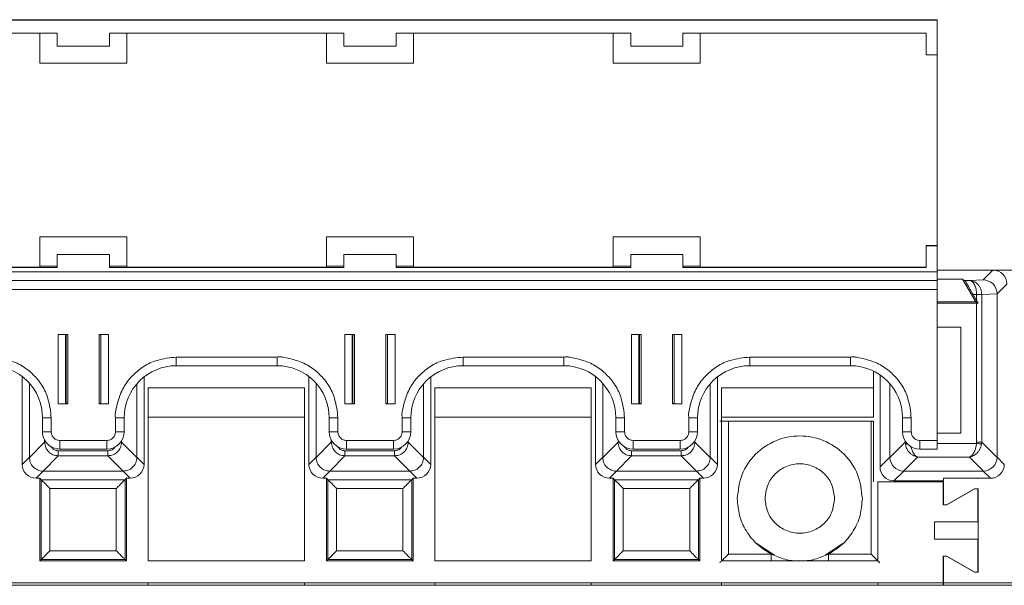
# Model space of a CAD drawing. Header units: millimetres. Extents: x -85 to 520, y 111 to 242.
# Tile 36 of 37: x 412 to 469, y 209 to 242. Entities that reach past the tile are written whole.
import ezdxf

# ---------------------------------------------------------------- set-up
doc = ezdxf.new("R2010")
doc.units = ezdxf.units.MM

msp = doc.modelspace()

# ---------------------------------------------------------------- linework, layer by layer
at = {"color": 7, "linetype": 'Continuous', "lineweight": 15}
for p, q in [((300.711, 242.017), (465.011, 242.017)), ((423.611, 242.036), (408.111, 242.036)), ((423.611, 242.036), (424.611, 242.036)), ((440.111, 242.036), (424.611, 242.036)), ((440.111, 242.036), (441.111, 242.036)), ((456.611, 242.036), (441.111, 242.036)), ((456.611, 242.036), (457.611, 242.036)), ((457.611, 242.036), (465.011, 242.036)), ((465.011, 242.036), (465.011, 242.017)), ((465.011, 242.017), (465.011, 240.017)), ((400.861, 241.267), (414.361, 241.267)), ((413.361, 241.267), (413.361, 239.526)), ((414.361, 240.517), (414.361, 241.267)), ((417.361, 241.267), (430.861, 241.267)), ((417.361, 241.267), (417.361, 240.517)), ((418.361, 239.526), (418.361, 241.267)), ((429.861, 241.267), (429.861, 239.526)), ((430.861, 240.517), (430.861, 241.267)), ((433.861, 241.267), (447.361, 241.267)), ((433.861, 241.267), (433.861, 240.517)), ((434.861, 239.526), (434.861, 241.267)), ((446.361, 241.267), (446.361, 239.526)), ((447.361, 240.517), (447.361, 241.267)), ((450.361, 241.267), (464.361, 241.267)), ((450.361, 241.267), (450.361, 240.517)), ((451.361, 239.526), (451.361, 241.267)), ((464.361, 241.267), (464.361, 240.017)), ((417.361, 240.517), (414.361, 240.517)), ((433.861, 240.517), (430.861, 240.517)), ((450.361, 240.517), (447.361, 240.517)), ((464.361, 240.017), (465.011, 240.017)), ((465.011, 240.017), (465.011, 229.026)), ((413.361, 239.536), (418.361, 239.536)), ((413.361, 239.526), (418.361, 239.526)), ((429.861, 239.536), (434.861, 239.536)), ((429.861, 239.526), (434.861, 239.526)), ((446.361, 239.536), (451.361, 239.536)), ((446.361, 239.526), (451.361, 239.526)), ((418.361, 229.526), (413.361, 229.526)), ((413.361, 229.526), (413.361, 227.776)), ((418.361, 227.776), (418.361, 229.526)), ((434.861, 229.526), (429.861, 229.526)), ((429.861, 229.526), (429.861, 227.776)), ((434.861, 227.776), (434.861, 229.526)), ((451.361, 229.526), (446.361, 229.526)), ((446.361, 229.526), (446.361, 227.776)), ((451.361, 227.776), (451.361, 229.526)), ((465.011, 229.026), (464.361, 229.026)), ((464.361, 229.026), (464.361, 229.018)), ((464.361, 229.018), (464.361, 227.768)), ((465.011, 229.018), (464.361, 229.018)), ((465.011, 229.026), (465.011, 229.018)), ((465.011, 229.018), (465.011, 227.518)), ((414.361, 228.522), (414.361, 228.518)), ((417.361, 228.522), (414.361, 228.522)), ((414.361, 227.768), (414.361, 228.518)), ((414.361, 228.518), (417.361, 228.518)), ((417.361, 228.518), (417.361, 228.522)), ((417.361, 228.518), (417.361, 227.768)), ((430.861, 228.522), (430.861, 228.518)), ((433.861, 228.522), (430.861, 228.522)), ((430.861, 227.768), (430.861, 228.518)), ((430.861, 228.518), (433.861, 228.518)), ((433.861, 228.518), (433.861, 228.522)), ((433.861, 228.518), (433.861, 227.768)), ((447.361, 228.522), (447.361, 228.518)), ((450.361, 228.522), (447.361, 228.522)), ((447.361, 227.768), (447.361, 228.518)), ((447.361, 228.518), (450.361, 228.518)), ((450.361, 228.518), (450.361, 228.522)), ((450.361, 228.518), (450.361, 227.768)), ((413.361, 227.848), (414.361, 227.848)), ((417.361, 227.848), (418.361, 227.848)), ((429.861, 227.848), (430.861, 227.848)), ((433.861, 227.848), (434.861, 227.848)), ((446.361, 227.848), (447.361, 227.848)), ((450.361, 227.848), (451.361, 227.848)), ((300.711, 227.518), (465.011, 227.518)), ((414.361, 227.768), (400.861, 227.768)), ((413.361, 227.776), (401.861, 227.776)), ((430.861, 227.768), (417.361, 227.768)), ((429.861, 227.776), (418.361, 227.776)), ((447.361, 227.768), (433.861, 227.768)), ((446.361, 227.776), (434.861, 227.776)), ((464.361, 227.768), (450.361, 227.768)), ((464.361, 227.776), (451.361, 227.776)), ((468.215, 227.616), (465.011, 227.616)), ((465.011, 227.518), (465.011, 227.013)), ((467.651, 227.051), (468.215, 227.616)), ((468.215, 227.616), (479.015, 227.616)), ((300.711, 227.013), (465.011, 227.013)), ((465.011, 227.011), (300.711, 227.011)), ((465.011, 227.09), (466.468, 227.09)), ((465.011, 227.013), (465.011, 227.011)), ((465.011, 227.011), (465.011, 226.506)), ((467.219, 225.79), (466.468, 227.09)), ((466.468, 227.09), (466.602, 227.013)), ((466.602, 227.013), (466.857, 227.013)), ((466.857, 227.013), (467.651, 227.051)), ((467.017, 226.954), (466.857, 227.013)), ((466.857, 227.013), (467.117, 226.955)), ((469.015, 226.816), (468.45, 226.251)), ((300.711, 226.506), (465.011, 226.506)), ((465.011, 226.506), (465.011, 217.807)), ((467.072, 226.213), (467.273, 225.866)), ((467.072, 226.213), (467.273, 226.213)), ((467.273, 226.213), (467.273, 226.209)), ((467.273, 226.209), (467.273, 225.866)), ((467.568, 226.209), (467.273, 226.209)), ((468.45, 226.251), (467.568, 226.209)), ((467.568, 226.209), (467.568, 226.215)), ((467.568, 226.209), (467.568, 217.714)), ((468.45, 226.251), (468.45, 216.846)), ((467.219, 225.79), (465.011, 225.79)), ((467.273, 225.706), (465.011, 225.706)), ((467.365, 225.706), (467.219, 225.79)), ((467.273, 225.866), (467.365, 225.706)), ((467.273, 225.706), (467.273, 217.714)), ((467.365, 225.706), (467.273, 225.706)), ((414.961, 223.906), (414.411, 223.906)), ((414.411, 223.906), (414.411, 219.907)), ((414.832, 219.917), (414.832, 223.906)), ((414.961, 219.907), (414.961, 223.906)), ((416.761, 223.906), (416.761, 219.907)), ((417.311, 223.906), (416.761, 223.906)), ((416.861, 223.906), (416.861, 219.917)), ((417.311, 219.907), (417.311, 223.906)), ((431.461, 223.906), (430.911, 223.906)), ((430.911, 223.906), (430.911, 219.907)), ((431.332, 219.917), (431.332, 223.906)), ((431.461, 219.907), (431.461, 223.906)), ((433.261, 223.906), (433.261, 219.907)), ((433.811, 223.906), (433.261, 223.906)), ((433.361, 223.906), (433.361, 219.917)), ((433.811, 219.907), (433.811, 223.906)), ((447.961, 223.906), (447.411, 223.906)), ((447.411, 223.906), (447.411, 219.907)), ((447.832, 219.917), (447.832, 223.906)), ((447.961, 219.907), (447.961, 223.906)), ((449.761, 223.906), (449.761, 219.907)), ((450.311, 223.906), (449.761, 223.906)), ((449.861, 223.906), (449.861, 219.917)), ((450.311, 219.907), (450.311, 223.906)), ((465.011, 224.324), (466.368, 224.324)), ((466.368, 224.324), (466.368, 218.227)), ((427.011, 222.606), (421.211, 222.606)), ((421.211, 222.111), (421.211, 222.606)), ((427.011, 222.111), (427.011, 222.606)), ((443.511, 222.606), (437.711, 222.606)), ((437.711, 222.111), (437.711, 222.606)), ((443.511, 222.111), (443.511, 222.606)), ((460.011, 222.606), (454.211, 222.606)), ((454.211, 222.111), (454.211, 222.606)), ((460.011, 222.111), (460.011, 222.606)), ((421.211, 222.111), (427.011, 222.111)), ((437.711, 222.111), (443.511, 222.111)), ((454.211, 222.111), (460.011, 222.111)), ((461.346, 221.797), (461.346, 220.839)), ((412.342, 221.487), (412.342, 216.431)), ((412.751, 216.84), (412.751, 221.107)), ((418.942, 221.074), (418.942, 216.84)), ((419.351, 216.431), (419.351, 221.465)), ((428.842, 221.487), (428.842, 216.431)), ((429.251, 216.84), (429.251, 221.107)), ((435.442, 221.074), (435.442, 216.84)), ((435.851, 216.431), (435.851, 221.465)), ((445.342, 221.487), (445.342, 216.431)), ((445.751, 216.84), (445.751, 221.107)), ((451.942, 221.074), (451.942, 216.84)), ((452.351, 216.431), (452.351, 221.465)), ((461.715, 216.28), (461.715, 221.58)), ((462.28, 216.846), (462.28, 221.072)), ((419.596, 220.839), (419.596, 210.866)), ((428.596, 220.839), (419.596, 220.839)), ((428.596, 210.866), (428.596, 220.839)), ((445.096, 220.839), (436.096, 220.839)), ((436.096, 220.839), (436.096, 210.866)), ((445.096, 210.866), (445.096, 220.839)), ((461.346, 220.839), (452.596, 220.839)), ((452.596, 220.839), (452.596, 210.866)), ((461.346, 219.142), (461.346, 220.839)), ((414.411, 219.907), (414.961, 219.907)), ((414.832, 219.935), (414.861, 219.935)), ((414.961, 219.918), (414.832, 219.918)), ((416.861, 219.918), (416.761, 219.918)), ((416.761, 219.907), (417.311, 219.907)), ((430.911, 219.907), (431.461, 219.907)), ((431.332, 219.935), (431.361, 219.935)), ((431.461, 219.918), (431.332, 219.918)), ((433.361, 219.918), (433.261, 219.918)), ((433.261, 219.907), (433.811, 219.907)), ((447.411, 219.907), (447.961, 219.907)), ((447.832, 219.935), (447.861, 219.935)), ((447.961, 219.918), (447.832, 219.918)), ((449.861, 219.918), (449.761, 219.918)), ((449.761, 219.907), (450.311, 219.907)), ((413.511, 219.111), (413.511, 218.311)), ((414.011, 218.307), (414.011, 219.107)), ((417.711, 219.107), (417.711, 218.307)), ((418.211, 218.311), (418.211, 219.111)), ((419.596, 219.142), (428.596, 219.142)), ((430.011, 219.111), (430.011, 218.311)), ((430.511, 218.307), (430.511, 219.107)), ((434.211, 219.107), (434.211, 218.307)), ((434.711, 218.311), (434.711, 219.111)), ((436.096, 219.142), (445.096, 219.142)), ((446.511, 219.111), (446.511, 218.311)), ((447.011, 218.307), (447.011, 219.107)), ((450.711, 219.107), (450.711, 218.307)), ((451.211, 218.311), (451.211, 219.111)), ((452.596, 219.142), (461.346, 219.142)), ((452.999, 211.268), (452.999, 218.909)), ((452.999, 218.909), (461.194, 218.909)), ((461.194, 218.909), (461.346, 218.909)), ((461.194, 211.268), (461.194, 218.909)), ((461.346, 215.416), (461.346, 218.909)), ((463.011, 219.111), (463.011, 218.311)), ((463.511, 218.307), (463.511, 219.107)), ((466.368, 218.227), (465.011, 218.227)), ((413.632, 217.707), (412.751, 216.826)), ((417.211, 217.807), (414.511, 217.807)), ((414.511, 217.311), (414.511, 217.807)), ((417.211, 217.311), (417.211, 217.807)), ((418.942, 216.826), (418.061, 217.707)), ((430.132, 217.707), (429.251, 216.826)), ((433.711, 217.807), (431.011, 217.807)), ((431.011, 217.311), (431.011, 217.807)), ((433.711, 217.311), (433.711, 217.807)), ((435.442, 216.826), (434.561, 217.707)), ((446.632, 217.707), (445.751, 216.826)), ((450.211, 217.807), (447.511, 217.807)), ((447.511, 217.311), (447.511, 217.807)), ((450.211, 217.311), (450.211, 217.807)), ((451.942, 216.826), (451.061, 217.707)), ((462.281, 216.832), (463.163, 217.714)), ((463.173, 217.594), (463.163, 217.714)), ((465.011, 217.807), (464.011, 217.807)), ((464.011, 217.807), (464.011, 217.311)), ((465.011, 217.807), (465.011, 217.311)), ((467.273, 217.714), (467.267, 217.639)), ((467.568, 217.714), (467.273, 217.714)), ((467.568, 217.714), (467.557, 217.594)), ((468.45, 216.832), (467.568, 217.714)), ((414.418, 217.216), (417.274, 217.216)), ((414.418, 217.216), (414.418, 216.921)), ((414.511, 217.311), (417.211, 217.311)), ((417.274, 217.216), (417.274, 216.921)), ((430.918, 217.216), (433.774, 217.216)), ((430.918, 217.216), (430.918, 216.921)), ((431.011, 217.311), (433.711, 217.311)), ((433.774, 217.216), (433.774, 216.921)), ((447.418, 217.216), (450.274, 217.216)), ((447.418, 217.216), (447.418, 216.921)), ((447.511, 217.311), (450.211, 217.311)), ((450.274, 217.216), (450.274, 216.921)), ((464.011, 217.311), (465.011, 217.311)), ((412.342, 216.431), (412.751, 216.84)), ((412.751, 216.826), (412.751, 216.84)), ((413.537, 216.04), (414.418, 216.921)), ((414.418, 216.921), (417.274, 216.921)), ((417.274, 216.921), (418.156, 216.04)), ((418.942, 216.84), (418.942, 216.826)), ((418.942, 216.84), (419.351, 216.431)), ((428.842, 216.431), (429.251, 216.84)), ((429.251, 216.826), (429.251, 216.84)), ((430.037, 216.04), (430.918, 216.921)), ((430.918, 216.921), (433.774, 216.921)), ((433.774, 216.921), (434.655, 216.04)), ((435.442, 216.84), (435.442, 216.826)), ((435.442, 216.84), (435.851, 216.431)), ((445.342, 216.431), (445.751, 216.84)), ((445.751, 216.826), (445.751, 216.84)), ((446.537, 216.04), (447.418, 216.921)), ((447.418, 216.921), (450.274, 216.921)), ((450.274, 216.921), (451.155, 216.04)), ((451.942, 216.84), (451.942, 216.826)), ((451.942, 216.84), (452.351, 216.431)), ((461.715, 216.28), (462.28, 216.846)), ((463.067, 216.046), (463.873, 216.852)), ((466.857, 216.852), (463.873, 216.852)), ((467.663, 216.046), (466.857, 216.852)), ((468.45, 216.832), (468.45, 216.846)), ((468.867, 216.429), (468.45, 216.846)), ((413.551, 216.04), (413.142, 215.631)), ((413.551, 216.04), (413.537, 216.04)), ((418.142, 216.04), (413.551, 216.04)), ((418.156, 216.04), (418.142, 216.04)), ((418.142, 216.04), (418.551, 215.631)), ((430.051, 216.04), (429.642, 215.631)), ((430.051, 216.04), (430.037, 216.04)), ((434.642, 216.04), (430.051, 216.04)), ((434.655, 216.04), (434.642, 216.04)), ((434.642, 216.04), (435.051, 215.631)), ((446.55, 216.04), (446.142, 215.631)), ((446.55, 216.04), (446.537, 216.04)), ((451.142, 216.04), (446.55, 216.04)), ((451.155, 216.04), (451.142, 216.04)), ((451.142, 216.04), (451.551, 215.631)), ((462.515, 215.481), (463.08, 216.046)), ((467.65, 216.046), (463.08, 216.046)), ((468.067, 215.629), (467.65, 216.046)), ((413.142, 215.631), (413.346, 215.631)), ((413.346, 215.631), (413.435, 215.542)), ((413.346, 215.631), (413.346, 210.866)), ((413.435, 215.542), (418.257, 215.542)), ((413.435, 215.542), (413.435, 210.955)), ((418.257, 215.542), (418.346, 215.631)), ((418.257, 210.955), (418.257, 215.542)), ((418.346, 215.631), (418.551, 215.631)), ((418.346, 210.866), (418.346, 215.631)), ((429.642, 215.631), (429.846, 215.631)), ((429.846, 215.631), (429.935, 215.542)), ((429.846, 215.631), (429.846, 210.866)), ((429.935, 215.542), (434.757, 215.542)), ((429.935, 215.542), (429.935, 210.955)), ((434.757, 215.542), (434.846, 215.631)), ((434.757, 210.955), (434.757, 215.542)), ((434.846, 215.631), (435.051, 215.631)), ((434.846, 210.866), (434.846, 215.631)), ((446.142, 215.631), (446.346, 215.631)), ((446.346, 215.631), (446.435, 215.542)), ((446.346, 215.631), (446.346, 210.866)), ((446.435, 215.542), (451.257, 215.542)), ((446.435, 215.542), (446.435, 210.955)), ((451.257, 215.542), (451.346, 215.631)), ((451.257, 210.955), (451.257, 215.542)), ((451.346, 215.631), (451.551, 215.631)), ((451.346, 210.866), (451.346, 215.631)), ((461.596, 210.866), (461.596, 215.416)), ((461.596, 215.416), (465.346, 215.416)), ((465.365, 215.481), (462.515, 215.481)), ((465.346, 215.416), (465.346, 214.092)), ((465.365, 215.629), (468.067, 215.629)), ((465.365, 215.629), (465.365, 214.092)), ((417.757, 215.042), (413.935, 215.042)), ((413.935, 215.042), (413.935, 211.455)), ((417.757, 211.455), (417.757, 215.042)), ((434.257, 215.042), (430.435, 215.042)), ((430.435, 215.042), (430.435, 211.455)), ((434.257, 211.455), (434.257, 215.042)), ((450.757, 215.042), (446.935, 215.042)), ((446.935, 215.042), (446.935, 211.455)), ((450.757, 211.455), (450.757, 215.042)), ((465.546, 214.092), (467.146, 215.016)), ((465.565, 214.092), (467.165, 215.016)), ((467.146, 215.016), (467.346, 215.016)), ((467.165, 215.016), (467.365, 215.016)), ((467.346, 215.016), (467.346, 213.116)), ((467.365, 215.016), (467.365, 210.216)), ((465.346, 214.092), (465.546, 214.092)), ((465.365, 214.092), (465.565, 214.092)), ((464.846, 213.116), (464.846, 212.116)), ((467.346, 213.116), (464.846, 213.116)), ((464.846, 212.116), (467.346, 212.116)), ((467.346, 212.116), (467.346, 210.216)), ((413.935, 211.455), (417.757, 211.455)), ((430.435, 211.455), (434.257, 211.455)), ((446.935, 211.455), (450.757, 211.455)), ((454.593, 211.892), (455.634, 211.196)), ((458.559, 211.196), (459.6, 211.892)), ((413.346, 210.866), (413.435, 210.955)), ((413.346, 210.866), (418.346, 210.866)), ((413.435, 210.955), (418.257, 210.955)), ((418.346, 210.866), (418.257, 210.955)), ((419.596, 210.866), (428.596, 210.866)), ((429.846, 210.866), (429.935, 210.955)), ((429.846, 210.866), (434.846, 210.866)), ((429.935, 210.955), (434.757, 210.955)), ((434.846, 210.866), (434.757, 210.955)), ((436.096, 210.866), (445.096, 210.866)), ((446.346, 210.866), (446.435, 210.955)), ((446.346, 210.866), (451.346, 210.866)), ((446.435, 210.955), (451.257, 210.955)), ((451.346, 210.866), (451.257, 210.955)), ((452.596, 210.866), (461.596, 210.866)), ((455.443, 211.268), (452.999, 211.268)), ((461.194, 211.268), (458.75, 211.268)), ((465.546, 211.139), (465.346, 211.139)), ((465.346, 209.616), (465.346, 211.139)), ((465.365, 211.139), (465.365, 209.616)), ((465.565, 211.139), (465.365, 211.139)), ((467.146, 210.216), (465.546, 211.139)), ((467.165, 210.216), (465.565, 211.139)), ((467.346, 210.216), (467.146, 210.216)), ((467.365, 210.216), (467.165, 210.216)), ((484.628, 209.466), (-82.554, 209.466)), ((465.346, 209.616), (300.346, 209.616)), ((419.596, 209.466), (419.596, 209.616)), ((428.596, 209.466), (428.596, 209.616)), ((436.096, 209.466), (436.096, 209.616)), ((445.096, 209.466), (445.096, 209.616)), ((452.596, 209.466), (452.596, 209.616)), ((461.596, 209.466), (461.596, 209.616)), ((465.346, 209.466), (465.346, 209.616)), ((465.365, 209.616), (465.365, 209.466)), ((484.478, 209.616), (465.365, 209.616))]:
    msp.add_line(p, q, dxfattribs=at)
at = {"color": 8, "linetype": 'Continuous', "lineweight": 15}
for p, q in [((414.861, 219.935), (414.861, 223.906)), ((431.361, 219.935), (431.361, 223.906)), ((447.861, 219.935), (447.861, 223.906)), ((413.632, 217.834), (413.632, 217.707)), ((413.632, 217.707), (413.713, 217.707)), ((418.008, 217.707), (418.061, 217.707)), ((418.061, 217.707), (418.061, 217.785)), ((430.132, 217.834), (430.132, 217.707)), ((430.132, 217.707), (430.213, 217.707)), ((434.508, 217.707), (434.561, 217.707)), ((434.561, 217.707), (434.561, 217.785)), ((446.632, 217.834), (446.632, 217.707)), ((446.632, 217.707), (446.713, 217.707)), ((451.008, 217.707), (451.061, 217.707)), ((451.061, 217.707), (451.061, 217.785)), ((463.163, 217.714), (463.163, 217.781)), ((463.163, 217.714), (463.208, 217.714)), ((467.267, 217.639), (465.011, 217.639)), ((455.443, 210.866), (455.443, 211.268)), ((458.75, 210.866), (458.75, 211.268))]:
    msp.add_line(p, q, dxfattribs=at)
at = {"color": 7, "linetype": 'Continuous', "lineweight": 15, "flags": 128}
for points in [[(467.273, 226.213), (467.325, 226.213), (467.375, 226.214), (467.422, 226.214), (467.465, 226.214), (467.502, 226.215), (467.532, 226.215), (467.554, 226.215), (467.568, 226.215)], [(467.557, 217.594), (467.543, 217.597), (467.52, 217.6), (467.49, 217.605), (467.454, 217.61), (467.412, 217.616), (467.366, 217.623), (467.318, 217.631), (467.267, 217.639)]]:
    msp.add_lwpolyline(points, dxfattribs=at)
at = {"color": 8, "linetype": 'Continuous', "lineweight": 15, "flags": 128}
msp.add_lwpolyline([(463.173, 217.594), (463.188, 217.597), (463.21, 217.6), (463.24, 217.605), (463.276, 217.61), (463.3, 217.614)], dxfattribs=at)
at = {"color": 7, "linetype": 'Continuous', "lineweight": 15}
for centre, radius, start, end in [((410.511, 219.111), 3, 0.0007, 90.0014), ((421.211, 219.111), 3, 89.9986, 179.9987), ((427.011, 219.111), 3, 0.0008, 90.0019), ((437.711, 219.111), 3, 89.9986, 179.9987), ((443.511, 219.111), 3, 0.0008, 90.0008), ((454.211, 219.111), 3, 89.9986, 179.9987), ((460.011, 219.111), 3, 0.0008, 90.0008), ((414.886, 217.072), 2.863, 88.5, 90.501), ((416.836, 217.07), 2.866, 89.4994, 91.4993), ((431.386, 217.07), 2.866, 88.5007, 90.5006), ((433.336, 217.07), 2.866, 89.4994, 91.4993), ((447.886, 217.07), 2.866, 88.5007, 90.5006), ((449.836, 217.067), 2.868, 89.5003, 91.4984), ((413.885, 233.379), 14.272, 268.496, 270.5034), ((417.836, 233.38), 14.274, 269.4966, 271.5039), ((430.385, 233.382), 14.276, 268.4962, 270.5032), ((434.336, 233.376), 14.27, 269.4964, 271.5042), ((446.885, 233.382), 14.276, 268.4962, 270.5032), ((450.836, 233.375), 14.269, 269.4965, 271.5042), ((463.385, 233.382), 14.276, 268.4962, 270.5032), ((413.885, 232.619), 14.313, 268.4997, 270.5014), ((414.511, 218.311), 1, 180.0011, 270.0023), ((417.211, 218.311), 1, 269.9994, 359.9989), ((417.836, 232.621), 14.315, 269.4986, 271.5002), ((430.385, 232.623), 14.317, 268.4999, 270.5012), ((431.011, 218.311), 1, 180.0011, 270.0006), ((433.711, 218.311), 1, 269.9994, 359.9989), ((434.336, 232.617), 14.311, 269.4984, 271.5005), ((446.885, 232.623), 14.317, 268.4999, 270.5012), ((447.511, 218.311), 1, 180.0011, 270.0006), ((450.211, 218.311), 1, 269.9994, 359.9989), ((450.836, 232.616), 14.31, 269.4985, 271.5005), ((463.385, 232.623), 14.317, 268.4999, 270.5012), ((464.011, 218.311), 1, 180.0011, 270.0006)]:
    msp.add_arc(centre, radius, start, end, dxfattribs=at)
for centre, major_axis, ratio, start_param, end_param in [((468.215, 226.815), (0.566, 0.566), 0.999921, 5.497827, 7.068544), ((467.651, 226.251), (-0.324, 0.732), 0.998842, 4.29614, 5.866085), ((463.121, 216.886), (0.78, 0.335), 0.932781, 2.760808, 2.777407), ((463.08, 216.845), (0.566, -0.566), 0.998377, 3.94363, 5.481148), ((467.651, 216.845), (0.566, 0.566), 0.998377, 3.94363, 5.481148), ((413.142, 216.431), (-0.566, -0.566), 0.999924, 5.497825, 7.068545), ((418.551, 216.431), (0.566, -0.566), 0.999924, 5.497825, 7.068545), ((429.642, 216.431), (-0.566, -0.566), 0.999924, 5.497825, 7.068545), ((435.051, 216.431), (0.566, -0.566), 0.999924, 5.497825, 7.068545), ((446.142, 216.431), (-0.566, -0.566), 0.999924, 5.497825, 7.068545), ((451.551, 216.431), (0.566, -0.566), 0.999924, 5.497825, 7.068545), ((462.515, 216.281), (-0.566, -0.566), 0.999921, 5.497827, 7.068544), ((463.121, 216.886), (0.335, 0.78), 0.932781, 3.505778, 3.522377), ((467.61, 216.886), (-0.335, 0.78), 0.932781, 2.760808, 2.777407), ((468.067, 216.429), (0.566, -0.566), 0.999921, 5.497827, 7.068544)]:
    msp.add_ellipse(centre, major_axis=major_axis, ratio=ratio, start_param=start_param, end_param=end_param, dxfattribs=at)
for points, knots in [([(466.602, 227.013), (466.605, 227.009), (466.61, 227.003), (466.64, 226.954), (466.687, 226.875), (466.766, 226.739), (466.896, 226.519), (467.011, 226.32), (467.072, 226.213)], [0, 0, 0, 0, 0.113952, 0.2330621, 0.3585708, 0.4915336, 0.7255905, 1, 1, 1, 1]), ([(414.011, 219.107), (413.971, 219.481), (413.902, 220.139), (413.505, 220.992), (412.978, 221.626), (412.334, 222.148), (411.594, 222.441), (411.024, 222.576), (410.674, 222.633), (410.557, 222.614), (410.511, 222.606)], [0, 0, 0, 0, 0.204544, 0.359432, 0.506039, 0.6526, 0.808023, 0.935662, 0.974209, 1, 1, 1, 1]), ([(421.211, 222.606), (420.836, 222.567), (420.179, 222.497), (419.325, 222.101), (418.691, 221.574), (418.169, 220.93), (417.876, 220.19), (417.741, 219.62), (417.684, 219.27), (417.703, 219.153), (417.711, 219.107)], [0, 0, 0, 0, 0.204554, 0.359431, 0.50604, 0.652602, 0.808025, 0.93566, 0.974208, 1, 1, 1, 1]), ([(430.511, 219.107), (430.471, 219.481), (430.402, 220.139), (430.005, 220.992), (429.478, 221.626), (428.834, 222.148), (428.094, 222.441), (427.525, 222.576), (427.174, 222.633), (427.057, 222.614), (427.011, 222.606)], [0, 0, 0, 0, 0.204544, 0.35943, 0.506037, 0.652597, 0.808019, 0.935652, 0.974204, 1, 1, 1, 1]), ([(437.711, 222.606), (437.336, 222.567), (436.679, 222.497), (435.825, 222.101), (435.191, 221.574), (434.669, 220.93), (434.376, 220.19), (434.241, 219.62), (434.184, 219.27), (434.203, 219.153), (434.211, 219.107)], [0, 0, 0, 0, 0.204543, 0.359431, 0.506039, 0.652601, 0.808025, 0.93566, 0.974208, 1, 1, 1, 1]), ([(447.011, 219.107), (446.971, 219.481), (446.901, 220.139), (446.505, 220.992), (445.978, 221.626), (445.334, 222.148), (444.594, 222.441), (444.024, 222.576), (443.674, 222.633), (443.557, 222.614), (443.511, 222.606)], [0, 0, 0, 0, 0.204546, 0.359434, 0.506042, 0.652604, 0.808028, 0.935662, 0.974214, 1, 1, 1, 1]), ([(454.211, 222.606), (453.836, 222.567), (453.179, 222.497), (452.325, 222.101), (451.691, 221.574), (451.169, 220.93), (450.876, 220.19), (450.741, 219.62), (450.684, 219.27), (450.703, 219.153), (450.711, 219.107)], [0, 0, 0, 0, 0.2045432, 0.3594302, 0.5060388, 0.6526006, 0.8080237, 0.9356585, 0.974207, 1, 1, 1, 1]), ([(463.511, 219.107), (463.471, 219.481), (463.401, 220.139), (463.005, 220.992), (462.478, 221.626), (461.834, 222.148), (461.094, 222.441), (460.524, 222.576), (460.174, 222.633), (460.057, 222.614), (460.011, 222.606)], [0, 0, 0, 0, 0.204546, 0.359434, 0.506042, 0.652604, 0.808028, 0.935662, 0.974214, 1, 1, 1, 1]), ([(452.499, 218.914), (452.502, 218.913), (452.507, 218.912), (452.55, 218.912), (452.61, 218.911), (452.704, 218.91), (452.835, 218.909), (452.947, 218.909), (452.999, 218.909)], [0, 0, 0, 0, 0.156504, 0.304067, 0.442711, 0.572378, 0.803967, 1, 1, 1, 1]), ([(414.511, 217.807), (414.448, 217.813), (414.351, 217.824), (414.235, 217.886), (414.155, 217.95), (414.09, 218.03), (414.028, 218.146), (414.017, 218.244), (414.011, 218.307)], [0, 0, 0, 0, 0.239452, 0.368227, 0.500008, 0.628768, 0.760557, 1, 1, 1, 1]), ([(417.711, 218.307), (417.704, 218.244), (417.694, 218.147), (417.631, 218.031), (417.567, 217.951), (417.487, 217.886), (417.371, 217.824), (417.274, 217.813), (417.211, 217.807)], [0, 0, 0, 0, 0.239457, 0.368233, 0.500022, 0.628763, 0.760535, 1, 1, 1, 1]), ([(431.011, 217.807), (430.948, 217.813), (430.851, 217.824), (430.734, 217.886), (430.655, 217.95), (430.59, 218.03), (430.528, 218.147), (430.517, 218.244), (430.511, 218.307)], [0, 0, 0, 0, 0.2393919, 0.3693434, 0.4999686, 0.629922, 0.7605416, 1, 1, 1, 1]), ([(434.211, 218.307), (434.204, 218.244), (434.194, 218.147), (434.131, 218.03), (434.067, 217.951), (433.987, 217.886), (433.871, 217.824), (433.774, 217.813), (433.711, 217.807)], [0, 0, 0, 0, 0.2394559, 0.3693832, 0.500026, 0.6299369, 0.7605357, 1, 1, 1, 1]), ([(447.511, 217.807), (447.448, 217.813), (447.351, 217.824), (447.234, 217.886), (447.155, 217.95), (447.09, 218.03), (447.028, 218.147), (447.017, 218.244), (447.011, 218.307)], [0, 0, 0, 0, 0.2393919, 0.3693434, 0.4999686, 0.629922, 0.7605416, 1, 1, 1, 1]), ([(450.711, 218.307), (450.704, 218.244), (450.694, 218.147), (450.631, 218.03), (450.567, 217.951), (450.487, 217.886), (450.371, 217.824), (450.274, 217.813), (450.211, 217.807)], [0, 0, 0, 0, 0.239445, 0.369401, 0.49999, 0.629954, 0.760547, 1, 1, 1, 1]), ([(464.011, 217.807), (463.948, 217.813), (463.851, 217.824), (463.734, 217.886), (463.655, 217.95), (463.59, 218.03), (463.528, 218.147), (463.517, 218.244), (463.511, 218.307)], [0, 0, 0, 0, 0.2393919, 0.3693434, 0.4999686, 0.629922, 0.7605416, 1, 1, 1, 1]), ([(414.418, 216.921), (414.313, 216.934), (414.108, 216.96), (413.852, 217.141), (413.671, 217.397), (413.645, 217.602), (413.632, 217.707)], [0, 0, 0, 0, 0.25688, 0.500007, 0.743103, 1, 1, 1, 1]), ([(418.061, 217.707), (418.048, 217.602), (418.022, 217.397), (417.84, 217.141), (417.585, 216.96), (417.38, 216.934), (417.274, 216.921)], [0, 0, 0, 0, 0.256863, 0.499983, 0.743101, 1, 1, 1, 1]), ([(430.918, 216.921), (430.813, 216.934), (430.608, 216.96), (430.352, 217.141), (430.171, 217.397), (430.145, 217.602), (430.132, 217.707)], [0, 0, 0, 0, 0.256858, 0.499989, 0.743101, 1, 1, 1, 1]), ([(434.561, 217.707), (434.548, 217.602), (434.522, 217.397), (434.34, 217.141), (434.085, 216.96), (433.88, 216.934), (433.774, 216.921)], [0, 0, 0, 0, 0.256863, 0.499983, 0.743101, 1, 1, 1, 1]), ([(447.418, 216.921), (447.313, 216.934), (447.108, 216.96), (446.852, 217.141), (446.671, 217.397), (446.645, 217.602), (446.632, 217.707)], [0, 0, 0, 0, 0.256858, 0.499989, 0.743101, 1, 1, 1, 1]), ([(451.061, 217.707), (451.048, 217.602), (451.022, 217.397), (450.84, 217.141), (450.585, 216.96), (450.38, 216.934), (450.274, 216.921)], [0, 0, 0, 0, 0.256863, 0.499983, 0.743101, 1, 1, 1, 1]), ([(460.696, 214.466), (460.642, 214.937), (460.534, 215.879), (459.702, 217.077), (458.512, 217.878), (457.096, 218.159), (455.681, 217.878), (454.491, 217.077), (453.659, 215.879), (453.551, 214.937), (453.496, 214.466)], [0, 0, 0, 0, 0.125, 0.249998, 0.375, 0.499999, 0.625002, 0.75, 0.875001, 1, 1, 1, 1]), ([(466.857, 216.852), (466.862, 216.854), (466.882, 216.86), (466.946, 216.89), (467.048, 216.984), (467.156, 217.177), (467.237, 217.413), (467.257, 217.565), (467.267, 217.639)], [0, 0, 0, 0, 0.025119, 0.100753, 0.326477, 0.614807, 0.812266, 1, 1, 1, 1]), ([(463.873, 216.852), (463.78, 216.877), (463.638, 216.915), (463.449, 217.057), (463.321, 217.206), (463.219, 217.394), (463.188, 217.528), (463.173, 217.594)], [0, 0, 0, 0, 0.3008013, 0.4596234, 0.6524213, 0.8297871, 1, 1, 1, 1]), ([(463.873, 216.852), (463.856, 216.859), (463.796, 216.881), (463.692, 216.971), (463.586, 217.159), (463.512, 217.343), (463.496, 217.445), (463.493, 217.464)], [0, 0, 0, 0, 0.104864, 0.356703, 0.69136, 0.942267, 1, 1, 1, 1]), ([(467.557, 217.594), (467.545, 217.539), (467.521, 217.428), (467.446, 217.269), (467.344, 217.123), (467.191, 216.98), (467.02, 216.887), (466.9, 216.861), (466.857, 216.852)], [0, 0, 0, 0, 0.141267, 0.286022, 0.446427, 0.606919, 0.858216, 1, 1, 1, 1]), ([(413.537, 216.04), (413.482, 216.044), (413.374, 216.052), (413.174, 216.122), (412.957, 216.275), (412.786, 216.536), (412.762, 216.733), (412.751, 216.826)], [0, 0, 0, 0, 0.134644, 0.265607, 0.515519, 0.772361, 1, 1, 1, 1]), ([(418.942, 216.826), (418.938, 216.772), (418.93, 216.663), (418.86, 216.463), (418.707, 216.246), (418.446, 216.075), (418.248, 216.051), (418.156, 216.04)], [0, 0, 0, 0, 0.134635, 0.265587, 0.515505, 0.772351, 1, 1, 1, 1]), ([(430.037, 216.04), (429.944, 216.051), (429.747, 216.075), (429.486, 216.246), (429.332, 216.463), (429.263, 216.664), (429.255, 216.772), (429.251, 216.826)], [0, 0, 0, 0, 0.2276584, 0.4844744, 0.7349745, 0.8657885, 1, 1, 1, 1]), ([(435.442, 216.826), (435.438, 216.772), (435.43, 216.663), (435.36, 216.463), (435.207, 216.246), (434.946, 216.075), (434.748, 216.051), (434.655, 216.04)], [0, 0, 0, 0, 0.134635, 0.265587, 0.515505, 0.772351, 1, 1, 1, 1]), ([(446.537, 216.04), (446.482, 216.044), (446.374, 216.052), (446.174, 216.122), (445.957, 216.275), (445.786, 216.536), (445.762, 216.733), (445.751, 216.826)], [0, 0, 0, 0, 0.134647, 0.265589, 0.515506, 0.772352, 1, 1, 1, 1]), ([(451.942, 216.826), (451.938, 216.772), (451.93, 216.663), (451.86, 216.463), (451.707, 216.246), (451.446, 216.075), (451.248, 216.051), (451.155, 216.04)], [0, 0, 0, 0, 0.134635, 0.265587, 0.515505, 0.772351, 1, 1, 1, 1]), ([(455.096, 214.466), (455.126, 214.727), (455.187, 215.251), (455.649, 215.917), (456.31, 216.361), (457.096, 216.518), (457.883, 216.361), (458.544, 215.917), (459.006, 215.251), (459.066, 214.727), (459.096, 214.466)], [0, 0, 0, 0, 0.1250015, 0.2499985, 0.375, 0.500003, 0.6249965, 0.7499981, 0.8750004, 1, 1, 1, 1]), ([(413.935, 215.042), (413.87, 215.108), (413.743, 215.235), (413.6, 215.377), (413.515, 215.463), (413.47, 215.508), (413.442, 215.536), (413.437, 215.54), (413.435, 215.542)], [0, 0, 0, 0, 0.293967, 0.566144, 0.688662, 0.800294, 0.903158, 1, 1, 1, 1]), ([(418.257, 215.542), (418.255, 215.54), (418.251, 215.536), (418.219, 215.505), (418.17, 215.455), (418.079, 215.363), (417.938, 215.223), (417.817, 215.102), (417.757, 215.042)], [0, 0, 0, 0, 0.101454, 0.209914, 0.328451, 0.459443, 0.734502, 1, 1, 1, 1]), ([(430.435, 215.042), (430.37, 215.108), (430.243, 215.235), (430.1, 215.377), (430.015, 215.463), (429.97, 215.508), (429.942, 215.536), (429.937, 215.54), (429.935, 215.542)], [0, 0, 0, 0, 0.293989, 0.566125, 0.68866, 0.800292, 0.903164, 1, 1, 1, 1]), ([(434.757, 215.542), (434.755, 215.54), (434.751, 215.536), (434.719, 215.505), (434.67, 215.455), (434.579, 215.363), (434.438, 215.223), (434.317, 215.102), (434.257, 215.042)], [0, 0, 0, 0, 0.101454, 0.209914, 0.328451, 0.459443, 0.734502, 1, 1, 1, 1]), ([(446.935, 215.042), (446.87, 215.108), (446.743, 215.235), (446.6, 215.377), (446.515, 215.463), (446.47, 215.508), (446.442, 215.536), (446.437, 215.54), (446.435, 215.542)], [0, 0, 0, 0, 0.293946, 0.566123, 0.688659, 0.800291, 0.903164, 1, 1, 1, 1]), ([(451.257, 215.542), (451.255, 215.54), (451.251, 215.536), (451.219, 215.505), (451.17, 215.455), (451.079, 215.363), (450.938, 215.223), (450.817, 215.102), (450.757, 215.042)], [0, 0, 0, 0, 0.101454, 0.209914, 0.328451, 0.459443, 0.734502, 1, 1, 1, 1]), ([(453.496, 214.466), (453.522, 214.137), (453.574, 213.481), (453.987, 212.573), (454.604, 211.789), (455.163, 211.442), (455.443, 211.268)], [0, 0, 0, 0, 0.250001, 0.499998, 0.750005, 1, 1, 1, 1]), ([(459.096, 214.466), (459.066, 214.204), (459.006, 213.68), (458.544, 213.014), (457.883, 212.57), (457.096, 212.413), (456.31, 212.57), (455.649, 213.014), (455.187, 213.68), (455.126, 214.204), (455.096, 214.466)], [0, 0, 0, 0, 0.125, 0.250002, 0.375004, 0.499997, 0.625, 0.750002, 0.874998, 1, 1, 1, 1]), ([(458.75, 211.268), (459.03, 211.442), (459.589, 211.789), (460.205, 212.573), (460.619, 213.481), (460.67, 214.137), (460.696, 214.466)], [0, 0, 0, 0, 0.250005, 0.5, 0.750001, 1, 1, 1, 1]), ([(413.435, 210.955), (413.437, 210.956), (413.44, 210.96), (413.467, 210.986), (413.513, 211.032), (413.599, 211.119), (413.743, 211.262), (413.87, 211.389), (413.935, 211.455)], [0, 0, 0, 0, 0.085186, 0.194035, 0.307267, 0.433946, 0.706079, 1, 1, 1, 1]), ([(418.257, 210.955), (418.255, 210.957), (418.251, 210.961), (418.22, 210.993), (418.17, 211.042), (418.079, 211.133), (417.938, 211.274), (417.817, 211.395), (417.757, 211.455)], [0, 0, 0, 0, 0.10146, 0.2099, 0.328426, 0.459441, 0.734502, 1, 1, 1, 1]), ([(429.935, 210.955), (429.937, 210.956), (429.94, 210.96), (429.967, 210.986), (430.013, 211.032), (430.099, 211.119), (430.243, 211.262), (430.37, 211.389), (430.435, 211.455)], [0, 0, 0, 0, 0.085184, 0.194033, 0.307266, 0.433961, 0.706056, 1, 1, 1, 1]), ([(434.757, 210.955), (434.755, 210.957), (434.751, 210.961), (434.72, 210.993), (434.67, 211.042), (434.579, 211.133), (434.438, 211.274), (434.317, 211.395), (434.257, 211.455)], [0, 0, 0, 0, 0.10146, 0.2099, 0.328426, 0.459441, 0.734502, 1, 1, 1, 1]), ([(446.435, 210.955), (446.437, 210.956), (446.44, 210.96), (446.467, 210.986), (446.513, 211.032), (446.599, 211.119), (446.743, 211.262), (446.87, 211.389), (446.935, 211.455)], [0, 0, 0, 0, 0.0851843, 0.1940343, 0.3072668, 0.4339632, 0.7060986, 1, 1, 1, 1]), ([(451.257, 210.955), (451.255, 210.957), (451.251, 210.961), (451.22, 210.993), (451.17, 211.042), (451.078, 211.133), (450.938, 211.274), (450.817, 211.395), (450.757, 211.455)], [0, 0, 0, 0, 0.101452, 0.209909, 0.328433, 0.459448, 0.734505, 1, 1, 1, 1]), ([(452.999, 211.268), (452.938, 211.207), (452.816, 211.085), (452.674, 210.943), (452.583, 210.853), (452.535, 210.805), (452.504, 210.774), (452.5, 210.77), (452.499, 210.768)], [0, 0, 0, 0, 0.270508, 0.543691, 0.673567, 0.791171, 0.898954, 1, 1, 1, 1]), ([(455.443, 211.268), (455.706, 211.154), (456.233, 210.925), (457.096, 210.836), (457.959, 210.925), (458.486, 211.154), (458.75, 211.268)], [0, 0, 0, 0, 0.249997, 0.500009, 0.750003, 1, 1, 1, 1]), ([(461.694, 210.768), (461.692, 210.77), (461.688, 210.774), (461.658, 210.805), (461.609, 210.853), (461.519, 210.943), (461.377, 211.085), (461.255, 211.207), (461.194, 211.268)], [0, 0, 0, 0, 0.10102, 0.208778, 0.326417, 0.456279, 0.7295, 1, 1, 1, 1])]:
    msp.add_open_spline(points, degree=3, knots=knots, dxfattribs=at)
at = {"color": 8, "linetype": 'Continuous', "lineweight": 15}
for points, knots in [([(467.273, 226.213), (467.271, 226.265), (467.267, 226.37), (467.243, 226.518), (467.202, 226.658), (467.131, 226.827), (467.062, 226.904), (467.017, 226.954)], [0, 0, 0, 0, 0.156967, 0.321065, 0.46951, 0.653219, 1, 1, 1, 1]), ([(467.117, 226.955), (467.201, 226.905), (467.33, 226.828), (467.45, 226.66), (467.516, 226.52), (467.559, 226.372), (467.565, 226.267), (467.568, 226.215)], [0, 0, 0, 0, 0.34685, 0.530483, 0.678919, 0.843013, 1, 1, 1, 1]), ([(413.98, 217.487), (413.99, 217.468), (414.014, 217.419), (414.072, 217.353), (414.148, 217.291), (414.236, 217.247), (414.328, 217.22), (414.389, 217.217), (414.418, 217.216)], [0, 0, 0, 0, 0.118552, 0.300098, 0.477738, 0.659625, 0.840721, 1, 1, 1, 1]), ([(417.274, 217.216), (417.34, 217.223), (417.438, 217.234), (417.554, 217.298), (417.628, 217.361), (417.676, 217.415), (417.693, 217.45), (417.696, 217.456)], [0, 0, 0, 0, 0.3864216, 0.5768895, 0.7712743, 0.9615573, 1, 1, 1, 1]), ([(430.48, 217.487), (430.49, 217.468), (430.514, 217.419), (430.572, 217.353), (430.648, 217.291), (430.736, 217.247), (430.828, 217.22), (430.889, 217.217), (430.918, 217.216)], [0, 0, 0, 0, 0.118576, 0.300153, 0.477748, 0.659631, 0.840724, 1, 1, 1, 1]), ([(433.774, 217.216), (433.84, 217.223), (433.938, 217.234), (434.054, 217.298), (434.128, 217.361), (434.176, 217.415), (434.193, 217.45), (434.196, 217.456)], [0, 0, 0, 0, 0.3864216, 0.5768895, 0.7712743, 0.9615573, 1, 1, 1, 1]), ([(446.98, 217.487), (446.99, 217.468), (447.014, 217.419), (447.072, 217.353), (447.148, 217.291), (447.236, 217.247), (447.328, 217.22), (447.389, 217.217), (447.418, 217.216)], [0, 0, 0, 0, 0.118576, 0.300153, 0.477748, 0.659631, 0.840724, 1, 1, 1, 1]), ([(450.274, 217.216), (450.34, 217.223), (450.438, 217.234), (450.554, 217.298), (450.628, 217.361), (450.676, 217.415), (450.693, 217.45), (450.696, 217.456)], [0, 0, 0, 0, 0.386395, 0.576849, 0.77131, 0.961507, 1, 1, 1, 1])]:
    msp.add_open_spline(points, degree=3, knots=knots, dxfattribs=at)

doc.saveas('drawing.dxf')
